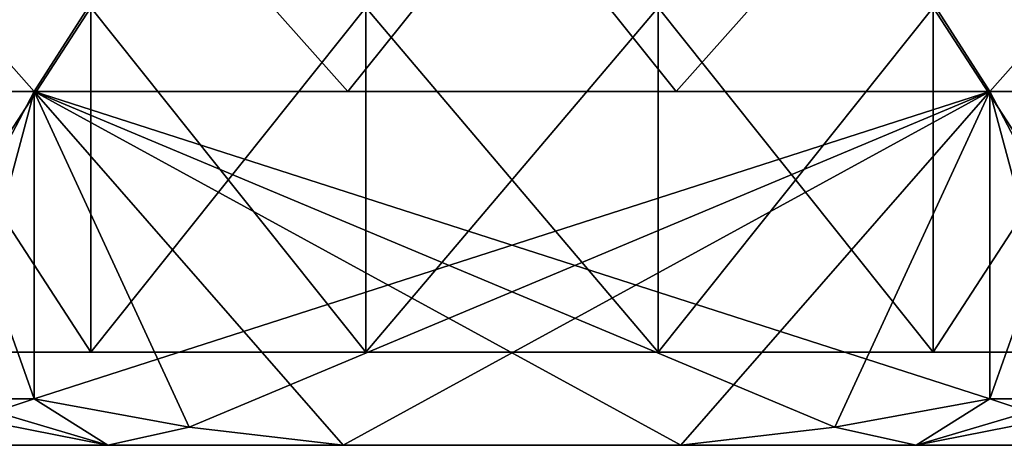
# Model space of a CAD drawing. Extents: x 0 to 500, y -78 to 1786.
# Tile 41 of 195: x 64.71 to 75.29, y -6 to -1.43. Entities that reach past the tile are written whole.
import ezdxf

# ---------------------------------------------------------------- set-up
doc = ezdxf.new("R2010")
doc.units = 0
doc.header["$LTSCALE"] = 52.148148
for name, color, linetype in [('231', 7, 'CONTINUOUS'), ('232', 7, 'CONTINUOUS'), ('233', 7, 'CONTINUOUS'), ('236', 7, 'CONTINUOUS'), ('237', 7, 'CONTINUOUS'), ('238', 7, 'CONTINUOUS'), ('241', 7, 'CONTINUOUS'), ('246', 7, 'CONTINUOUS'), ('248', 7, 'CONTINUOUS'), ('249', 7, 'CONTINUOUS')]:
    doc.layers.add(name, color=color, linetype=linetype)

msp = doc.modelspace()

# ---------------------------------------------------------------- linework, layer by layer
at = {"layer": '231', "color": 7, "linetype": 'CONTINUOUS'}
for points in [[(62.917, 0, -9.749), (66.276, 0, -11.46), (63.129, -2.2, -9.899), (62.917, 0, -9.749)], [(63.129, -2.2, -9.899), (66.276, 0, -11.46), (64.863, -2.2, -10.9), (63.129, -2.2, -9.899)], [(64.863, -2.2, -10.9), (66.276, 0, -11.46), (68.237, -2.2, -11.92), (64.863, -2.2, -10.9)], [(66.276, 0, -11.46), (70, 0, -12.05), (68.237, -2.2, -11.92), (66.276, 0, -11.46)], [(68.237, -2.2, -11.92), (70, 0, -12.05), (71.763, -2.2, -11.92), (68.237, -2.2, -11.92)], [(70, 0, -12.05), (73.724, 0, -11.46), (71.763, -2.2, -11.92), (70, 0, -12.05)], [(71.763, -2.2, -11.92), (73.724, 0, -11.46), (75.137, -2.2, -10.9), (71.763, -2.2, -11.92)], [(73.724, 0, -11.46), (77.083, 0, -9.749), (75.137, -2.2, -10.9), (73.724, 0, -11.46)], [(75.137, -2.2, -10.9), (77.083, 0, -9.749), (75.137, -5.5, -10.9), (75.137, -2.2, -10.9)], [(75.137, -5.5, -10.9), (77.083, 0, -9.749), (76.025, -5.5, -10.436), (75.137, -5.5, -10.9)], [(63.129, -5.5, -9.899), (63.129, -2.2, -9.899), (64.863, -2.2, -10.9), (63.129, -5.5, -9.899)], [(63.975, -5.5, -10.436), (63.129, -5.5, -9.899), (64.863, -2.2, -10.9), (63.975, -5.5, -10.436)], [(64.863, -5.5, -10.9), (63.975, -5.5, -10.436), (64.863, -2.2, -10.9), (64.863, -5.5, -10.9)]]:
    msp.add_3dface(points, dxfattribs=at)
at = {"layer": '232', "color": 7, "linetype": 'CONTINUOUS'}
for points in [[(63.373, -6, -8.842), (65.656, -6, -10.16), (63.373, -6, 8.842), (63.373, -6, -8.842)], [(63.373, -6, 8.842), (65.656, -6, -10.16), (65.656, -6, 10.16), (63.373, -6, 8.842)], [(65.656, -6, -10.16), (68.185, -6, -10.9), (65.656, -6, 10.16), (65.656, -6, -10.16)], [(65.656, -6, 10.16), (68.185, -6, -10.9), (68.185, -6, 10.9), (65.656, -6, 10.16)], [(68.185, -6, -10.9), (71.815, -6, -10.9), (68.185, -6, 10.9), (68.185, -6, -10.9)], [(68.185, -6, 10.9), (71.815, -6, -10.9), (71.815, -6, 10.9), (68.185, -6, 10.9)], [(71.815, -6, -10.9), (74.344, -6, -10.16), (71.815, -6, 10.9), (71.815, -6, -10.9)], [(71.815, -6, 10.9), (74.344, -6, -10.16), (74.344, -6, 10.16), (71.815, -6, 10.9)], [(74.344, -6, -10.16), (76.627, -6, -8.842), (74.344, -6, 10.16), (74.344, -6, -10.16)], [(74.344, -6, 10.16), (76.627, -6, -8.842), (76.627, -6, 8.842), (74.344, -6, 10.16)]]:
    msp.add_3dface(points, dxfattribs=at)
at = {"layer": '233', "color": 7, "linetype": 'CONTINUOUS'}
for points in [[(61.496, -5, 3.095), (79.05, -5), (60.95, -5), (61.496, -5, 3.095)], [(60.95, -5), (79.05, -5), (78.504, -5, -3.095), (60.95, -5)], [(61.496, -5, -3.095), (60.95, -5), (78.504, -5, -3.095), (61.496, -5, -3.095)], [(78.504, -5, 3.095), (79.05, -5), (61.496, -5, 3.095), (78.504, -5, 3.095)], [(63.067, -5, 5.817), (78.504, -5, 3.095), (61.496, -5, 3.095), (63.067, -5, 5.817)], [(63.067, -5, -5.817), (61.496, -5, -3.095), (76.933, -5, -5.817), (63.067, -5, -5.817)], [(76.933, -5, -5.817), (61.496, -5, -3.095), (78.504, -5, -3.095), (76.933, -5, -5.817)], [(76.933, -5, 5.817), (78.504, -5, 3.095), (63.067, -5, 5.817), (76.933, -5, 5.817)], [(65.475, -5, 7.838), (76.933, -5, 5.817), (63.067, -5, 5.817), (65.475, -5, 7.838)], [(65.475, -5, -7.838), (63.067, -5, -5.817), (74.525, -5, -7.838), (65.475, -5, -7.838)], [(74.525, -5, -7.838), (63.067, -5, -5.817), (76.933, -5, -5.817), (74.525, -5, -7.838)], [(74.525, -5, 7.838), (76.933, -5, 5.817), (65.475, -5, 7.838), (74.525, -5, 7.838)], [(68.428, -5, 8.913), (74.525, -5, 7.838), (65.475, -5, 7.838), (68.428, -5, 8.913)], [(68.428, -5, -8.913), (65.475, -5, -7.838), (71.572, -5, -8.913), (68.428, -5, -8.913)], [(71.572, -5, -8.913), (65.475, -5, -7.838), (74.525, -5, -7.838), (71.572, -5, -8.913)], [(71.572, -5, 8.913), (74.525, -5, 7.838), (68.428, -5, 8.913), (71.572, -5, 8.913)]]:
    msp.add_3dface(points, dxfattribs=at)
at = {"layer": '236', "color": 7, "linetype": 'CONTINUOUS'}
for points in [[(66.276, 0, 11.46), (62.917, 0, 9.749), (64.863, -2.2, 10.9), (66.276, 0, 11.46)], [(64.863, -2.2, 10.9), (62.917, 0, 9.749), (64.863, -5.5, 10.9), (64.863, -2.2, 10.9)], [(64.863, -5.5, 10.9), (62.917, 0, 9.749), (63.975, -5.5, 10.436), (64.863, -5.5, 10.9)], [(68.237, -2.2, 11.92), (66.276, 0, 11.46), (64.863, -2.2, 10.9), (68.237, -2.2, 11.92)], [(70, 0, 12.05), (66.276, 0, 11.46), (68.237, -2.2, 11.92), (70, 0, 12.05)], [(71.763, -2.2, 11.92), (70, 0, 12.05), (68.237, -2.2, 11.92), (71.763, -2.2, 11.92)], [(73.724, 0, 11.46), (70, 0, 12.05), (71.763, -2.2, 11.92), (73.724, 0, 11.46)], [(75.137, -2.2, 10.9), (73.724, 0, 11.46), (71.763, -2.2, 11.92), (75.137, -2.2, 10.9)], [(77.083, 0, 9.749), (73.724, 0, 11.46), (76.871, -2.2, 9.899), (77.083, 0, 9.749)], [(76.871, -2.2, 9.899), (73.724, 0, 11.46), (75.137, -2.2, 10.9), (76.871, -2.2, 9.899)], [(76.871, -5.5, 9.899), (76.871, -2.2, 9.899), (75.137, -2.2, 10.9), (76.871, -5.5, 9.899)], [(76.025, -5.5, 10.436), (76.871, -5.5, 9.899), (75.137, -2.2, 10.9), (76.025, -5.5, 10.436)], [(75.137, -5.5, 10.9), (76.025, -5.5, 10.436), (75.137, -2.2, 10.9), (75.137, -5.5, 10.9)]]:
    msp.add_3dface(points, dxfattribs=at)
at = {"layer": '237', "color": 7, "linetype": 'CONTINUOUS'}
for points in [[(64.863, -2.2, -10.9), (68.237, -2.2, -11.92), (75.137, -2.2, -10.9), (64.863, -2.2, -10.9)], [(75.137, -2.2, 10.9), (71.763, -2.2, 11.92), (64.863, -2.2, 10.9), (75.137, -2.2, 10.9)], [(71.763, -2.2, 11.92), (68.237, -2.2, 11.92), (64.863, -2.2, 10.9), (71.763, -2.2, 11.92)], [(68.237, -2.2, -11.92), (71.763, -2.2, -11.92), (75.137, -2.2, -10.9), (68.237, -2.2, -11.92)]]:
    msp.add_3dface(points, dxfattribs=at)
at = {"layer": '238', "color": 7, "linetype": 'CONTINUOUS'}
for points in [[(68.185, -6, 10.9), (71.815, -6, 10.9), (64.863, -2.2, 10.9), (68.185, -6, 10.9)], [(68.185, -6, 10.9), (64.863, -2.2, 10.9), (66.532, -5.806, 10.9), (68.185, -6, 10.9)], [(64.863, -2.2, 10.9), (71.815, -6, 10.9), (73.468, -5.806, 10.9), (64.863, -2.2, 10.9)], [(75.137, -5.5, 10.9), (75.137, -2.2, 10.9), (64.863, -2.2, 10.9), (75.137, -5.5, 10.9)], [(75.137, -5.5, 10.9), (64.863, -2.2, 10.9), (73.468, -5.806, 10.9), (75.137, -5.5, 10.9)], [(64.863, -2.2, 10.9), (64.863, -5.5, 10.9), (66.532, -5.806, 10.9), (64.863, -2.2, 10.9)]]:
    msp.add_3dface(points, dxfattribs=at)
at = {"layer": '241', "color": 7, "linetype": 'CONTINUOUS'}
for points in [[(64.863, -5.5, -10.9), (64.863, -2.2, -10.9), (75.137, -2.2, -10.9), (64.863, -5.5, -10.9)], [(64.863, -5.5, -10.9), (75.137, -2.2, -10.9), (66.532, -5.806, -10.9), (64.863, -5.5, -10.9)], [(75.137, -2.2, -10.9), (68.185, -6, -10.9), (66.532, -5.806, -10.9), (75.137, -2.2, -10.9)], [(75.137, -2.2, -10.9), (71.815, -6, -10.9), (68.185, -6, -10.9), (75.137, -2.2, -10.9)], [(71.815, -6, -10.9), (75.137, -2.2, -10.9), (73.468, -5.806, -10.9), (71.815, -6, -10.9)], [(75.137, -2.2, -10.9), (75.137, -5.5, -10.9), (73.468, -5.806, -10.9), (75.137, -2.2, -10.9)]]:
    msp.add_3dface(points, dxfattribs=at)
at = {"layer": '246', "color": 7, "linetype": 'CONTINUOUS'}
for points in [[(63.067, -5, -5.817), (65.475, -5, -7.838), (63.067, -1.3, -5.817), (63.067, -5, -5.817)], [(63.067, -1.3, -5.817), (65.475, -5, -7.838), (65.475, -1.3, -7.838), (63.067, -1.3, -5.817)], [(65.475, -5, -7.838), (68.428, -5, -8.913), (65.475, -1.3, -7.838), (65.475, -5, -7.838)], [(65.475, -1.3, -7.838), (68.428, -5, -8.913), (68.428, -1.3, -8.913), (65.475, -1.3, -7.838)], [(68.428, -5, -8.913), (71.572, -5, -8.913), (68.428, -1.3, -8.913), (68.428, -5, -8.913)], [(68.428, -1.3, -8.913), (71.572, -5, -8.913), (71.572, -1.3, -8.913), (68.428, -1.3, -8.913)], [(71.572, -5, -8.913), (74.525, -5, -7.838), (71.572, -1.3, -8.913), (71.572, -5, -8.913)], [(71.572, -1.3, -8.913), (74.525, -5, -7.838), (74.525, -1.3, -7.838), (71.572, -1.3, -8.913)], [(74.525, -5, -7.838), (76.933, -5, -5.817), (74.525, -1.3, -7.838), (74.525, -5, -7.838)], [(74.525, -1.3, -7.838), (76.933, -5, -5.817), (76.933, -1.3, -5.817), (74.525, -1.3, -7.838)]]:
    msp.add_3dface(points, dxfattribs=at)
at = {"layer": '248', "color": 7, "linetype": 'CONTINUOUS'}
for points in [[(65.475, -5, 7.838), (63.067, -5, 5.817), (65.475, -1.3, 7.838), (65.475, -5, 7.838)], [(63.067, -5, 5.817), (63.067, -1.3, 5.817), (65.475, -1.3, 7.838), (63.067, -5, 5.817)], [(68.428, -5, 8.913), (65.475, -5, 7.838), (68.428, -1.3, 8.913), (68.428, -5, 8.913)], [(65.475, -5, 7.838), (65.475, -1.3, 7.838), (68.428, -1.3, 8.913), (65.475, -5, 7.838)], [(71.572, -5, 8.913), (68.428, -5, 8.913), (71.572, -1.3, 8.913), (71.572, -5, 8.913)], [(68.428, -5, 8.913), (68.428, -1.3, 8.913), (71.572, -1.3, 8.913), (68.428, -5, 8.913)], [(74.525, -5, 7.838), (71.572, -5, 8.913), (74.525, -1.3, 7.838), (74.525, -5, 7.838)], [(71.572, -5, 8.913), (71.572, -1.3, 8.913), (74.525, -1.3, 7.838), (71.572, -5, 8.913)], [(76.933, -5, 5.817), (74.525, -5, 7.838), (76.933, -1.3, 5.817), (76.933, -5, 5.817)], [(74.525, -5, 7.838), (74.525, -1.3, 7.838), (76.933, -1.3, 5.817), (74.525, -5, 7.838)]]:
    msp.add_3dface(points, dxfattribs=at)
at = {"layer": '249', "color": 7, "linetype": 'CONTINUOUS'}
for points in [[(63.373, -6, 8.842), (65.656, -6, 10.16), (63.129, -5.5, 9.899), (63.373, -6, 8.842)], [(65.656, -6, 10.16), (63.975, -5.5, 10.436), (63.129, -5.5, 9.899), (65.656, -6, 10.16)], [(63.975, -5.5, -10.436), (64.863, -5.5, -10.9), (63.373, -6, -8.842), (63.975, -5.5, -10.436)], [(64.863, -5.5, -10.9), (65.656, -6, -10.16), (63.373, -6, -8.842), (64.863, -5.5, -10.9)], [(65.656, -6, 10.16), (64.863, -5.5, 10.9), (63.975, -5.5, 10.436), (65.656, -6, 10.16)], [(65.656, -6, -10.16), (64.863, -5.5, -10.9), (66.532, -5.806, -10.9), (65.656, -6, -10.16)], [(64.863, -5.5, 10.9), (65.656, -6, 10.16), (66.532, -5.806, 10.9), (64.863, -5.5, 10.9)], [(75.137, -5.5, -10.9), (74.344, -6, -10.16), (73.468, -5.806, -10.9), (75.137, -5.5, -10.9)], [(74.344, -6, 10.16), (75.137, -5.5, 10.9), (73.468, -5.806, 10.9), (74.344, -6, 10.16)], [(75.137, -5.5, -10.9), (76.025, -5.5, -10.436), (74.344, -6, -10.16), (75.137, -5.5, -10.9)], [(76.025, -5.5, -10.436), (76.871, -5.5, -9.899), (74.344, -6, -10.16), (76.025, -5.5, -10.436)], [(76.871, -5.5, -9.899), (76.627, -6, -8.842), (74.344, -6, -10.16), (76.871, -5.5, -9.899)], [(74.344, -6, 10.16), (76.627, -6, 8.842), (75.137, -5.5, 10.9), (74.344, -6, 10.16)], [(76.627, -6, 8.842), (76.025, -5.5, 10.436), (75.137, -5.5, 10.9), (76.627, -6, 8.842)], [(68.185, -6, -10.9), (65.656, -6, -10.16), (66.532, -5.806, -10.9), (68.185, -6, -10.9)], [(65.656, -6, 10.16), (68.185, -6, 10.9), (66.532, -5.806, 10.9), (65.656, -6, 10.16)], [(74.344, -6, -10.16), (71.815, -6, -10.9), (73.468, -5.806, -10.9), (74.344, -6, -10.16)], [(71.815, -6, 10.9), (74.344, -6, 10.16), (73.468, -5.806, 10.9), (71.815, -6, 10.9)]]:
    msp.add_3dface(points, dxfattribs=at)

doc.saveas('drawing.dxf')
